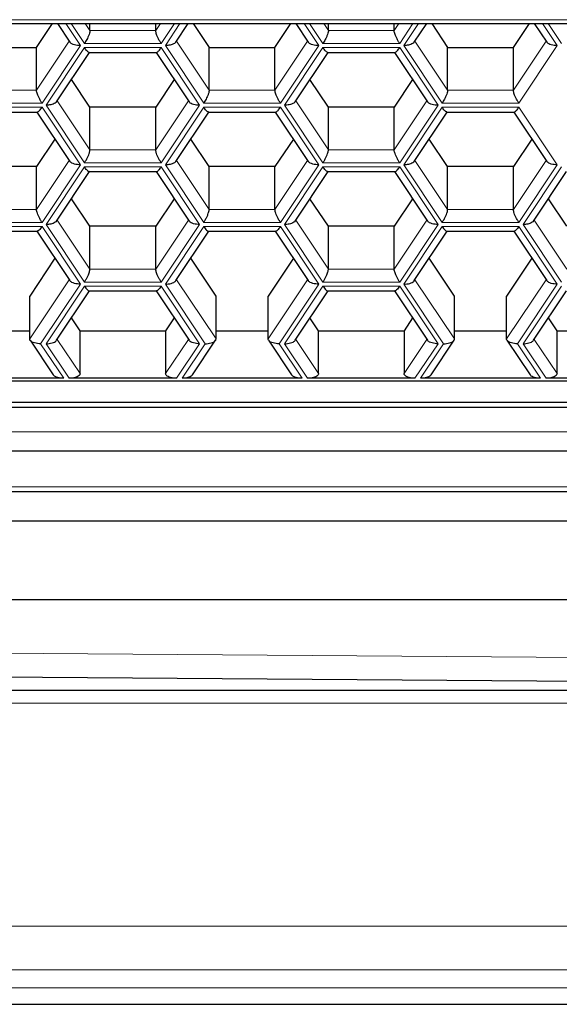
# Model space of a CAD drawing. Header units: millimetres. Extents: x 8 to 754, y 12 to 417.
# Tile 34 of 69: x 366.77 to 372.45, y 329 to 339.37. Entities that reach past the tile are written whole.
import ezdxf

# ---------------------------------------------------------------- set-up
doc = ezdxf.new("R2010")
doc.units = ezdxf.units.MM

msp = doc.modelspace()

# ---------------------------------------------------------------- linework, layer by layer
at = {"color": 252, "linetype": 'Continuous', "lineweight": 0}
for p, q in [((365.99, 339.368), (399.99, 339.368)), ((367.253, 339.328), (367.408, 339.096)), ((367.451, 339.118), (367.311, 339.328)), ((367.459, 339.328), (367.509, 339.254)), ((368.202, 339.254), (368.251, 339.328)), ((368.4, 339.328), (368.259, 339.118)), ((368.303, 339.096), (368.457, 339.328)), ((369.764, 339.328), (369.919, 339.096)), ((369.962, 339.118), (369.822, 339.328)), ((369.971, 339.328), (370.02, 339.254)), ((370.713, 339.254), (370.762, 339.328)), ((370.911, 339.328), (370.771, 339.118)), ((370.814, 339.096), (370.969, 339.328)), ((372.276, 339.328), (372.431, 339.096)), ((372.474, 339.118), (372.334, 339.328)), ((367.509, 339.254), (368.202, 339.254)), ((370.02, 339.254), (370.713, 339.254)), ((366.946, 338.626), (367.29, 339.142)), ((367.408, 339.096), (367.004, 338.49)), ((367.047, 338.468), (367.451, 339.074)), ((368.259, 339.118), (367.451, 339.118)), ((367.451, 339.074), (368.259, 339.074)), ((368.259, 339.074), (368.663, 338.468)), ((368.707, 338.49), (368.303, 339.096)), ((368.42, 339.142), (368.764, 338.626)), ((369.457, 338.626), (369.801, 339.142)), ((369.919, 339.096), (369.515, 338.49)), ((369.558, 338.468), (369.962, 339.074)), ((370.771, 339.118), (369.962, 339.118)), ((369.962, 339.074), (370.771, 339.074)), ((370.771, 339.074), (371.175, 338.468)), ((371.218, 338.49), (370.814, 339.096)), ((370.932, 339.142), (371.276, 338.626)), ((371.969, 338.626), (372.313, 339.142)), ((372.431, 339.096), (372.026, 338.49)), ((366.253, 338.626), (366.946, 338.626)), ((368.764, 338.626), (369.457, 338.626)), ((371.276, 338.626), (371.969, 338.626)), ((367.004, 338.49), (366.195, 338.49)), ((366.195, 338.446), (367.004, 338.446)), ((367.004, 338.446), (367.408, 337.84)), ((367.451, 337.862), (367.047, 338.468)), ((367.165, 338.515), (367.509, 337.998)), ((368.202, 337.998), (368.546, 338.515)), ((368.663, 338.468), (368.259, 337.862)), ((368.303, 337.84), (368.707, 338.446)), ((369.515, 338.49), (368.707, 338.49)), ((368.707, 338.446), (369.515, 338.446)), ((369.515, 338.446), (369.919, 337.84)), ((369.962, 337.862), (369.558, 338.468)), ((369.676, 338.515), (370.02, 337.998)), ((370.713, 337.998), (371.057, 338.515)), ((371.175, 338.468), (370.771, 337.862)), ((370.814, 337.84), (371.218, 338.446)), ((372.026, 338.49), (371.218, 338.49)), ((371.218, 338.446), (372.026, 338.446)), ((372.026, 338.446), (372.431, 337.84)), ((367.509, 337.998), (368.202, 337.998)), ((370.02, 337.998), (370.713, 337.998)), ((366.946, 337.371), (367.29, 337.887)), ((367.408, 337.84), (367.004, 337.234)), ((367.047, 337.212), (367.451, 337.819)), ((368.259, 337.862), (367.451, 337.862)), ((367.451, 337.819), (368.259, 337.819)), ((368.259, 337.819), (368.663, 337.212)), ((368.707, 337.234), (368.303, 337.84)), ((368.42, 337.887), (368.764, 337.371)), ((369.457, 337.371), (369.801, 337.887)), ((369.919, 337.84), (369.515, 337.234)), ((369.558, 337.212), (369.962, 337.819)), ((370.771, 337.862), (369.962, 337.862)), ((369.962, 337.819), (370.771, 337.819)), ((370.771, 337.819), (371.175, 337.212)), ((371.218, 337.234), (370.814, 337.84)), ((370.932, 337.887), (371.276, 337.371)), ((371.969, 337.371), (372.313, 337.887)), ((372.431, 337.84), (372.026, 337.234)), ((372.07, 337.212), (372.474, 337.819)), ((366.253, 337.371), (366.946, 337.371)), ((368.764, 337.371), (369.457, 337.371)), ((371.276, 337.371), (371.969, 337.371)), ((367.004, 337.234), (366.195, 337.234)), ((367.451, 336.606), (367.047, 337.212)), ((367.165, 337.259), (367.509, 336.743)), ((368.202, 336.743), (368.546, 337.259)), ((368.663, 337.212), (368.259, 336.606)), ((369.515, 337.234), (368.707, 337.234)), ((369.962, 336.606), (369.558, 337.212)), ((369.676, 337.259), (370.02, 336.743)), ((370.713, 336.743), (371.057, 337.259)), ((371.175, 337.212), (370.771, 336.606)), ((372.026, 337.234), (371.218, 337.234)), ((372.474, 336.606), (372.07, 337.212)), ((372.188, 337.259), (372.532, 336.743)), ((366.195, 337.191), (367.004, 337.191)), ((367.004, 337.191), (367.408, 336.584)), ((368.303, 336.584), (368.707, 337.191)), ((368.707, 337.191), (369.515, 337.191)), ((369.515, 337.191), (369.919, 336.584)), ((370.814, 336.584), (371.218, 337.191)), ((371.218, 337.191), (372.026, 337.191)), ((372.026, 337.191), (372.431, 336.584)), ((367.509, 336.743), (368.202, 336.743)), ((370.02, 336.743), (370.713, 336.743)), ((366.874, 336.007), (367.29, 336.631)), ((367.408, 336.584), (366.989, 335.957)), ((368.259, 336.606), (367.451, 336.606)), ((368.721, 335.957), (368.303, 336.584)), ((368.42, 336.631), (368.837, 336.007)), ((369.385, 336.007), (369.801, 336.631)), ((369.919, 336.584), (369.501, 335.957)), ((370.771, 336.606), (369.962, 336.606)), ((371.233, 335.957), (370.814, 336.584)), ((370.932, 336.631), (371.348, 336.007)), ((371.897, 336.007), (372.313, 336.631)), ((372.431, 336.584), (372.012, 335.957)), ((367.047, 335.957), (367.451, 336.563)), ((367.451, 336.563), (368.259, 336.563)), ((368.259, 336.563), (368.663, 335.957)), ((369.558, 335.957), (369.962, 336.563)), ((369.962, 336.563), (370.771, 336.563)), ((370.771, 336.563), (371.175, 335.957)), ((372.07, 335.957), (372.474, 336.563)), ((366.989, 335.957), (367.232, 335.593)), ((367.289, 335.593), (367.047, 335.957)), ((367.165, 336.003), (367.405, 335.643)), ((368.305, 335.643), (368.546, 336.003)), ((368.663, 335.957), (368.421, 335.593)), ((368.479, 335.593), (368.721, 335.957)), ((369.501, 335.957), (369.743, 335.593)), ((369.801, 335.593), (369.558, 335.957)), ((369.676, 336.003), (369.916, 335.643)), ((370.817, 335.643), (371.057, 336.003)), ((371.175, 335.957), (370.932, 335.593)), ((370.99, 335.593), (371.233, 335.957)), ((372.012, 335.957), (372.255, 335.593)), ((372.312, 335.593), (372.07, 335.957)), ((372.188, 336.003), (372.428, 335.643)), ((364.567, 335.03), (401.28, 335.03)), ((366.524, 334.451), (374.724, 334.451)), ((365.951, 332.705), (382.99, 332.576)), ((399.99, 332.172), (365.99, 332.172)), ((365.99, 329.825), (399.99, 329.825)), ((399.99, 329.367), (365.99, 329.367)), ((399.99, 329.176), (365.99, 329.176))]:
    msp.add_line(p, q, dxfattribs=at)
at = {"color": 7, "linetype": 'Continuous', "lineweight": 30}
for p, q in [((365.99, 339.328), (399.99, 339.328)), ((366.946, 339.076), (367.114, 339.328)), ((367.166, 339.328), (367.297, 339.132)), ((367.509, 339.254), (367.509, 339.328)), ((368.202, 339.254), (368.202, 339.328)), ((368.413, 339.132), (368.544, 339.328)), ((368.597, 339.328), (368.764, 339.076)), ((369.457, 339.076), (369.625, 339.328)), ((369.678, 339.328), (369.808, 339.132)), ((370.02, 339.254), (370.02, 339.328)), ((370.713, 339.254), (370.713, 339.328)), ((370.925, 339.132), (371.056, 339.328)), ((371.108, 339.328), (371.276, 339.076)), ((371.969, 339.076), (372.137, 339.328)), ((372.189, 339.328), (372.32, 339.132)), ((366.253, 339.076), (366.946, 339.076)), ((366.946, 338.626), (366.946, 339.076)), ((368.764, 338.626), (368.764, 339.076)), ((368.764, 339.076), (369.457, 339.076)), ((369.457, 338.626), (369.457, 339.076)), ((371.276, 338.626), (371.276, 339.076)), ((371.276, 339.076), (371.969, 339.076)), ((371.969, 338.626), (371.969, 339.076)), ((367.158, 338.504), (367.504, 339.024)), ((367.501, 339.024), (368.21, 339.024)), ((368.206, 339.024), (368.552, 338.504)), ((369.669, 338.504), (370.016, 339.024)), ((370.012, 339.024), (370.721, 339.024)), ((370.717, 339.024), (371.064, 338.504)), ((367.509, 338.448), (367.315, 338.74)), ((368.396, 338.74), (368.202, 338.448)), ((370.02, 338.448), (369.826, 338.74)), ((370.907, 338.74), (370.713, 338.448)), ((367.509, 337.998), (367.509, 338.448)), ((368.202, 338.448), (367.509, 338.448)), ((368.202, 337.998), (368.202, 338.448)), ((370.02, 337.998), (370.02, 338.448)), ((370.713, 338.448), (370.02, 338.448)), ((370.713, 337.998), (370.713, 338.448)), ((366.245, 338.396), (366.954, 338.396)), ((366.95, 338.396), (367.297, 337.876)), ((368.413, 337.876), (368.76, 338.396)), ((368.756, 338.396), (369.465, 338.396)), ((369.461, 338.396), (369.808, 337.876)), ((370.925, 337.876), (371.272, 338.396)), ((371.268, 338.396), (371.977, 338.396)), ((371.973, 338.396), (372.32, 337.876)), ((367.14, 338.112), (366.946, 337.821)), ((368.764, 337.821), (368.57, 338.112)), ((369.651, 338.112), (369.457, 337.821)), ((371.276, 337.821), (371.082, 338.112)), ((372.163, 338.112), (371.969, 337.821)), ((366.946, 337.821), (366.253, 337.821)), ((366.946, 337.371), (366.946, 337.821)), ((368.764, 337.371), (368.764, 337.821)), ((369.457, 337.821), (368.764, 337.821)), ((369.457, 337.371), (369.457, 337.821)), ((371.276, 337.371), (371.276, 337.821)), ((371.969, 337.821), (371.276, 337.821)), ((371.969, 337.371), (371.969, 337.821)), ((367.158, 337.248), (367.504, 337.769)), ((367.501, 337.769), (368.21, 337.769)), ((368.206, 337.769), (368.552, 337.248)), ((369.669, 337.248), (370.016, 337.769)), ((370.012, 337.769), (370.721, 337.769)), ((370.717, 337.769), (371.064, 337.248)), ((372.181, 337.248), (372.527, 337.769)), ((367.509, 337.193), (367.315, 337.484)), ((368.396, 337.484), (368.202, 337.193)), ((370.02, 337.193), (369.826, 337.484)), ((370.907, 337.484), (370.713, 337.193)), ((372.532, 337.193), (372.338, 337.484)), ((366.245, 337.141), (366.954, 337.141)), ((366.95, 337.141), (367.297, 336.621)), ((367.509, 336.743), (367.509, 337.193)), ((368.202, 337.193), (367.509, 337.193)), ((368.202, 336.743), (368.202, 337.193)), ((368.413, 336.621), (368.76, 337.141)), ((368.756, 337.141), (369.465, 337.141)), ((369.461, 337.141), (369.808, 336.621)), ((370.02, 336.743), (370.02, 337.193)), ((370.713, 337.193), (370.02, 337.193)), ((370.713, 336.743), (370.713, 337.193)), ((370.925, 336.621), (371.272, 337.141)), ((371.268, 337.141), (371.977, 337.141)), ((371.973, 337.141), (372.32, 336.621)), ((367.14, 336.856), (366.874, 336.457)), ((368.837, 336.457), (368.57, 336.856)), ((369.651, 336.856), (369.385, 336.457)), ((371.348, 336.457), (371.082, 336.856)), ((372.163, 336.856), (371.897, 336.457)), ((367.158, 335.993), (367.504, 336.513)), ((367.501, 336.513), (368.21, 336.513)), ((368.206, 336.513), (368.552, 335.993)), ((369.669, 335.993), (370.016, 336.513)), ((370.012, 336.513), (370.721, 336.513)), ((370.717, 336.513), (371.064, 335.993)), ((372.181, 335.993), (372.527, 336.513)), ((366.874, 336.007), (366.874, 336.457)), ((368.837, 336.007), (368.837, 336.457)), ((369.385, 336.007), (369.385, 336.457)), ((371.348, 336.007), (371.348, 336.457)), ((371.897, 336.007), (371.897, 336.457)), ((367.405, 336.093), (367.315, 336.228)), ((368.396, 336.228), (368.305, 336.093)), ((369.916, 336.093), (369.826, 336.228)), ((370.907, 336.228), (370.817, 336.093)), ((372.428, 336.093), (372.338, 336.228)), ((366.325, 336.093), (366.874, 336.093)), ((367.405, 335.643), (367.405, 336.093)), ((367.405, 336.093), (368.305, 336.093)), ((368.305, 336.093), (368.305, 335.643)), ((368.837, 336.093), (369.385, 336.093)), ((369.916, 335.643), (369.916, 336.093)), ((369.916, 336.093), (370.817, 336.093)), ((370.817, 336.093), (370.817, 335.643)), ((371.348, 336.093), (371.897, 336.093)), ((372.428, 335.643), (372.428, 336.093)), ((372.428, 336.093), (373.328, 336.093)), ((366.878, 335.993), (367.121, 335.629)), ((368.59, 335.629), (368.832, 335.993)), ((369.39, 335.993), (369.632, 335.629)), ((371.101, 335.629), (371.344, 335.993)), ((371.901, 335.993), (372.144, 335.629)), ((364.567, 335.567), (401.28, 335.567)), ((367.232, 335.593), (365.967, 335.593)), ((368.421, 335.593), (367.289, 335.593)), ((369.743, 335.593), (368.479, 335.593)), ((370.932, 335.593), (369.801, 335.593)), ((372.255, 335.593), (370.99, 335.593)), ((373.444, 335.593), (372.312, 335.593)), ((364.567, 335.34), (401.28, 335.34)), ((364.567, 335.29), (401.28, 335.29)), ((364.567, 334.83), (401.28, 334.83)), ((366.524, 334.401), (374.724, 334.401)), ((374.824, 334.088), (366.424, 334.088)), ((365.99, 333.264), (399.99, 333.264)), ((365.947, 332.455), (382.99, 332.326)), ((399.99, 332.305), (365.99, 332.305))]:
    msp.add_line(p, q, dxfattribs=at)
at = {"color": 7, "linetype": 'Continuous', "lineweight": 30, "flags": 128}
msp.add_lwpolyline([(365.99, 329.003), (380.099, 329.003), (386.325, 329.003), (399.99, 329.003)], dxfattribs=at)
at = {"color": 7, "linetype": 'Continuous', "lineweight": 30}
for points, knots in [([(367.509, 339.254), (367.508, 339.249), (367.507, 339.238), (367.5, 339.213), (367.489, 339.186), (367.476, 339.16), (367.464, 339.137), (367.455, 339.124), (367.451, 339.118)], [0, 0, 0, 0, 0.164246, 0.345459, 0.540351, 0.697885, 0.852929, 1, 1, 1, 1]), ([(368.259, 339.118), (368.254, 339.126), (368.243, 339.143), (368.227, 339.173), (368.215, 339.201), (368.207, 339.224), (368.202, 339.242), (368.202, 339.25), (368.202, 339.254)], [0, 0, 0, 0, 0.1885671, 0.3876354, 0.5855659, 0.7337917, 0.8722242, 1, 1, 1, 1]), ([(370.02, 339.254), (370.02, 339.249), (370.019, 339.238), (370.011, 339.213), (370, 339.186), (369.988, 339.16), (369.975, 339.137), (369.967, 339.124), (369.962, 339.118)], [0, 0, 0, 0, 0.164246, 0.345459, 0.540351, 0.697885, 0.852929, 1, 1, 1, 1]), ([(370.771, 339.118), (370.765, 339.126), (370.754, 339.143), (370.739, 339.173), (370.727, 339.201), (370.718, 339.224), (370.714, 339.242), (370.713, 339.25), (370.713, 339.254)], [0, 0, 0, 0, 0.188567, 0.387635, 0.585566, 0.733792, 0.872224, 1, 1, 1, 1]), ([(367.408, 339.096), (367.397, 339.096), (367.375, 339.097), (367.344, 339.103), (367.319, 339.113), (367.304, 339.123), (367.299, 339.13), (367.297, 339.132)], [0, 0, 0, 0, 0.22607, 0.46473, 0.702025, 0.879731, 1, 1, 1, 1]), ([(367.501, 339.025), (367.5, 339.025), (367.497, 339.023), (367.489, 339.029), (367.476, 339.041), (367.464, 339.056), (367.455, 339.068), (367.451, 339.074)], [0, 0, 0, 0, 0.046371, 0.330318, 0.559835, 0.785726, 1, 1, 1, 1]), ([(368.21, 339.025), (368.21, 339.025), (368.213, 339.023), (368.222, 339.029), (368.234, 339.041), (368.247, 339.056), (368.255, 339.068), (368.259, 339.074)], [0, 0, 0, 0, 0.046371, 0.330318, 0.559835, 0.785726, 1, 1, 1, 1]), ([(368.414, 339.132), (368.409, 339.127), (368.401, 339.118), (368.378, 339.107), (368.353, 339.1), (368.328, 339.097), (368.311, 339.096), (368.303, 339.096)], [0, 0, 0, 0, 0.215834, 0.449322, 0.638054, 0.823803, 1, 1, 1, 1]), ([(369.919, 339.096), (369.908, 339.096), (369.887, 339.097), (369.855, 339.103), (369.831, 339.113), (369.815, 339.123), (369.811, 339.13), (369.809, 339.132)], [0, 0, 0, 0, 0.22607, 0.46473, 0.702025, 0.879731, 1, 1, 1, 1]), ([(370.012, 339.025), (370.012, 339.025), (370.009, 339.023), (370, 339.029), (369.988, 339.041), (369.975, 339.056), (369.967, 339.068), (369.962, 339.074)], [0, 0, 0, 0, 0.046371, 0.330318, 0.559835, 0.785726, 1, 1, 1, 1]), ([(370.721, 339.025), (370.721, 339.025), (370.724, 339.023), (370.733, 339.029), (370.746, 339.041), (370.758, 339.056), (370.767, 339.068), (370.771, 339.074)], [0, 0, 0, 0, 0.046371, 0.330318, 0.559835, 0.785726, 1, 1, 1, 1]), ([(370.925, 339.132), (370.921, 339.127), (370.912, 339.118), (370.89, 339.107), (370.864, 339.1), (370.839, 339.097), (370.822, 339.096), (370.814, 339.096)], [0, 0, 0, 0, 0.215834, 0.449322, 0.638054, 0.823803, 1, 1, 1, 1]), ([(372.431, 339.096), (372.42, 339.096), (372.398, 339.097), (372.367, 339.103), (372.342, 339.113), (372.327, 339.123), (372.322, 339.13), (372.32, 339.132)], [0, 0, 0, 0, 0.22607, 0.46473, 0.702025, 0.879731, 1, 1, 1, 1]), ([(367.004, 338.49), (366.998, 338.498), (366.987, 338.515), (366.972, 338.545), (366.959, 338.573), (366.951, 338.596), (366.947, 338.614), (366.946, 338.622), (366.946, 338.626)], [0, 0, 0, 0, 0.188567, 0.387635, 0.585566, 0.733792, 0.872224, 1, 1, 1, 1]), ([(368.764, 338.626), (368.764, 338.621), (368.763, 338.61), (368.755, 338.585), (368.745, 338.558), (368.732, 338.532), (368.719, 338.509), (368.711, 338.496), (368.707, 338.49)], [0, 0, 0, 0, 0.164246, 0.345459, 0.540351, 0.697885, 0.852929, 1, 1, 1, 1]), ([(369.515, 338.49), (369.51, 338.498), (369.499, 338.515), (369.483, 338.545), (369.471, 338.573), (369.463, 338.596), (369.458, 338.614), (369.458, 338.622), (369.457, 338.626)], [0, 0, 0, 0, 0.188567, 0.387635, 0.585566, 0.733792, 0.872224, 1, 1, 1, 1]), ([(371.276, 338.626), (371.275, 338.621), (371.275, 338.61), (371.267, 338.585), (371.256, 338.558), (371.243, 338.532), (371.231, 338.509), (371.222, 338.496), (371.218, 338.49)], [0, 0, 0, 0, 0.164246, 0.345459, 0.540351, 0.697885, 0.852929, 1, 1, 1, 1]), ([(372.026, 338.49), (372.021, 338.498), (372.01, 338.515), (371.995, 338.545), (371.982, 338.573), (371.974, 338.596), (371.97, 338.614), (371.969, 338.622), (371.969, 338.626)], [0, 0, 0, 0, 0.188567, 0.387635, 0.585566, 0.733792, 0.872224, 1, 1, 1, 1]), ([(366.954, 338.397), (366.954, 338.397), (366.957, 338.395), (366.966, 338.402), (366.978, 338.413), (366.991, 338.428), (366.999, 338.44), (367.004, 338.446)], [0, 0, 0, 0, 0.046371, 0.330318, 0.559835, 0.785726, 1, 1, 1, 1]), ([(367.158, 338.504), (367.154, 338.5), (367.145, 338.49), (367.122, 338.479), (367.097, 338.473), (367.072, 338.469), (367.055, 338.468), (367.047, 338.468)], [0, 0, 0, 0, 0.215834, 0.449322, 0.638054, 0.823803, 1, 1, 1, 1]), ([(368.663, 338.468), (368.653, 338.468), (368.631, 338.469), (368.6, 338.475), (368.575, 338.485), (368.559, 338.495), (368.555, 338.502), (368.553, 338.504)], [0, 0, 0, 0, 0.22607, 0.46473, 0.702025, 0.879731, 1, 1, 1, 1]), ([(368.756, 338.397), (368.756, 338.397), (368.753, 338.395), (368.744, 338.402), (368.732, 338.413), (368.719, 338.428), (368.711, 338.44), (368.707, 338.446)], [0, 0, 0, 0, 0.046371, 0.330318, 0.559835, 0.785726, 1, 1, 1, 1]), ([(369.465, 338.397), (369.466, 338.397), (369.469, 338.395), (369.477, 338.402), (369.49, 338.413), (369.502, 338.428), (369.511, 338.44), (369.515, 338.446)], [0, 0, 0, 0, 0.046371, 0.330318, 0.559835, 0.785726, 1, 1, 1, 1]), ([(369.669, 338.504), (369.665, 338.5), (369.656, 338.49), (369.634, 338.479), (369.609, 338.473), (369.584, 338.469), (369.567, 338.468), (369.558, 338.468)], [0, 0, 0, 0, 0.215834, 0.449322, 0.638054, 0.823803, 1, 1, 1, 1]), ([(371.175, 338.468), (371.164, 338.468), (371.142, 338.469), (371.111, 338.475), (371.087, 338.485), (371.071, 338.495), (371.066, 338.502), (371.064, 338.504)], [0, 0, 0, 0, 0.22607, 0.46473, 0.702025, 0.879731, 1, 1, 1, 1]), ([(371.268, 338.397), (371.267, 338.397), (371.265, 338.395), (371.256, 338.402), (371.243, 338.413), (371.231, 338.428), (371.222, 338.44), (371.218, 338.446)], [0, 0, 0, 0, 0.046371, 0.330318, 0.559835, 0.785726, 1, 1, 1, 1]), ([(371.977, 338.397), (371.977, 338.397), (371.98, 338.395), (371.989, 338.402), (372.001, 338.413), (372.014, 338.428), (372.022, 338.44), (372.026, 338.446)], [0, 0, 0, 0, 0.046371, 0.330318, 0.559835, 0.785726, 1, 1, 1, 1]), ([(367.451, 337.862), (367.456, 337.87), (367.467, 337.887), (367.483, 337.917), (367.495, 337.945), (367.503, 337.968), (367.508, 337.986), (367.508, 337.994), (367.509, 337.998)], [0, 0, 0, 0, 0.188567, 0.387635, 0.585566, 0.733792, 0.872224, 1, 1, 1, 1]), ([(368.259, 337.862), (368.254, 337.87), (368.243, 337.887), (368.227, 337.917), (368.215, 337.945), (368.207, 337.968), (368.202, 337.986), (368.202, 337.994), (368.202, 337.998)], [0, 0, 0, 0, 0.1885671, 0.3876354, 0.5855659, 0.7337917, 0.8722242, 1, 1, 1, 1]), ([(369.962, 337.862), (369.968, 337.87), (369.979, 337.887), (369.994, 337.917), (370.007, 337.945), (370.015, 337.968), (370.019, 337.986), (370.02, 337.994), (370.02, 337.998)], [0, 0, 0, 0, 0.188567, 0.387635, 0.585566, 0.733792, 0.872224, 1, 1, 1, 1]), ([(370.771, 337.862), (370.765, 337.87), (370.754, 337.887), (370.739, 337.917), (370.727, 337.945), (370.718, 337.968), (370.714, 337.986), (370.713, 337.994), (370.713, 337.998)], [0, 0, 0, 0, 0.188567, 0.387635, 0.585566, 0.733792, 0.872224, 1, 1, 1, 1]), ([(367.408, 337.84), (367.397, 337.841), (367.375, 337.841), (367.344, 337.848), (367.319, 337.857), (367.304, 337.867), (367.299, 337.874), (367.297, 337.876)], [0, 0, 0, 0, 0.22607, 0.46473, 0.702025, 0.879731, 1, 1, 1, 1]), ([(367.501, 337.769), (367.5, 337.769), (367.497, 337.768), (367.489, 337.774), (367.476, 337.785), (367.464, 337.8), (367.455, 337.813), (367.451, 337.819)], [0, 0, 0, 0, 0.046371, 0.330318, 0.559835, 0.785726, 1, 1, 1, 1]), ([(368.21, 337.769), (368.21, 337.769), (368.213, 337.768), (368.222, 337.774), (368.234, 337.785), (368.247, 337.8), (368.255, 337.813), (368.259, 337.819)], [0, 0, 0, 0, 0.0463715, 0.3303177, 0.5598355, 0.7857261, 1, 1, 1, 1]), ([(368.414, 337.876), (368.409, 337.872), (368.401, 337.862), (368.378, 337.852), (368.353, 337.845), (368.328, 337.841), (368.311, 337.84), (368.303, 337.84)], [0, 0, 0, 0, 0.215834, 0.449322, 0.638054, 0.823803, 1, 1, 1, 1]), ([(369.919, 337.84), (369.908, 337.841), (369.887, 337.841), (369.855, 337.848), (369.831, 337.857), (369.815, 337.867), (369.811, 337.874), (369.809, 337.876)], [0, 0, 0, 0, 0.22607, 0.46473, 0.702025, 0.879731, 1, 1, 1, 1]), ([(370.012, 337.769), (370.012, 337.769), (370.009, 337.768), (370, 337.774), (369.988, 337.785), (369.975, 337.8), (369.967, 337.813), (369.962, 337.819)], [0, 0, 0, 0, 0.0463715, 0.3303177, 0.5598355, 0.7857261, 1, 1, 1, 1]), ([(370.721, 337.769), (370.721, 337.769), (370.724, 337.768), (370.733, 337.774), (370.746, 337.785), (370.758, 337.8), (370.767, 337.813), (370.771, 337.819)], [0, 0, 0, 0, 0.046371, 0.330318, 0.559835, 0.785726, 1, 1, 1, 1]), ([(370.925, 337.876), (370.921, 337.872), (370.912, 337.862), (370.89, 337.852), (370.864, 337.845), (370.839, 337.841), (370.822, 337.84), (370.814, 337.84)], [0, 0, 0, 0, 0.215834, 0.449322, 0.638054, 0.823803, 1, 1, 1, 1]), ([(372.431, 337.84), (372.42, 337.841), (372.398, 337.841), (372.367, 337.848), (372.342, 337.857), (372.327, 337.867), (372.322, 337.874), (372.32, 337.876)], [0, 0, 0, 0, 0.22607, 0.46473, 0.702025, 0.879731, 1, 1, 1, 1]), ([(367.004, 337.234), (366.998, 337.242), (366.987, 337.259), (366.972, 337.289), (366.959, 337.317), (366.951, 337.34), (366.947, 337.358), (366.946, 337.367), (366.946, 337.371)], [0, 0, 0, 0, 0.188567, 0.387635, 0.585566, 0.733792, 0.872224, 1, 1, 1, 1]), ([(368.707, 337.234), (368.712, 337.242), (368.723, 337.259), (368.739, 337.289), (368.751, 337.317), (368.759, 337.34), (368.764, 337.358), (368.764, 337.367), (368.764, 337.371)], [0, 0, 0, 0, 0.1885671, 0.3876354, 0.5855659, 0.7337917, 0.8722242, 1, 1, 1, 1]), ([(369.515, 337.234), (369.51, 337.242), (369.499, 337.259), (369.483, 337.289), (369.471, 337.317), (369.463, 337.34), (369.458, 337.358), (369.458, 337.367), (369.457, 337.371)], [0, 0, 0, 0, 0.188567, 0.387635, 0.585566, 0.733792, 0.872224, 1, 1, 1, 1]), ([(371.218, 337.234), (371.223, 337.242), (371.234, 337.259), (371.25, 337.289), (371.262, 337.317), (371.271, 337.34), (371.275, 337.358), (371.276, 337.367), (371.276, 337.371)], [0, 0, 0, 0, 0.188567, 0.387635, 0.585566, 0.733792, 0.872224, 1, 1, 1, 1]), ([(372.026, 337.234), (372.021, 337.242), (372.01, 337.259), (371.995, 337.289), (371.982, 337.317), (371.974, 337.34), (371.97, 337.358), (371.969, 337.367), (371.969, 337.371)], [0, 0, 0, 0, 0.188567, 0.387635, 0.585566, 0.733792, 0.872224, 1, 1, 1, 1]), ([(367.158, 337.249), (367.154, 337.244), (367.145, 337.234), (367.122, 337.224), (367.097, 337.217), (367.072, 337.213), (367.055, 337.213), (367.047, 337.212)], [0, 0, 0, 0, 0.215834, 0.449322, 0.638054, 0.823803, 1, 1, 1, 1]), ([(368.663, 337.212), (368.653, 337.213), (368.631, 337.213), (368.6, 337.22), (368.575, 337.229), (368.559, 337.239), (368.555, 337.246), (368.553, 337.249)], [0, 0, 0, 0, 0.22607, 0.46473, 0.702025, 0.879731, 1, 1, 1, 1]), ([(369.669, 337.249), (369.665, 337.244), (369.656, 337.234), (369.634, 337.224), (369.609, 337.217), (369.584, 337.213), (369.567, 337.213), (369.558, 337.212)], [0, 0, 0, 0, 0.215834, 0.449322, 0.638054, 0.823803, 1, 1, 1, 1]), ([(371.175, 337.212), (371.164, 337.213), (371.142, 337.213), (371.111, 337.22), (371.087, 337.229), (371.071, 337.239), (371.066, 337.246), (371.064, 337.249)], [0, 0, 0, 0, 0.22607, 0.46473, 0.702025, 0.879731, 1, 1, 1, 1]), ([(372.181, 337.249), (372.177, 337.244), (372.168, 337.234), (372.145, 337.224), (372.12, 337.217), (372.095, 337.213), (372.078, 337.213), (372.07, 337.212)], [0, 0, 0, 0, 0.215834, 0.449322, 0.638054, 0.823803, 1, 1, 1, 1]), ([(367.004, 337.191), (366.998, 337.183), (366.987, 337.167), (366.972, 337.151), (366.96, 337.141), (366.955, 337.141), (366.954, 337.141)], [0, 0, 0, 0, 0.27486, 0.565027, 0.853535, 1, 1, 1, 1]), ([(368.707, 337.191), (368.712, 337.183), (368.723, 337.167), (368.738, 337.151), (368.75, 337.141), (368.755, 337.141), (368.756, 337.141)], [0, 0, 0, 0, 0.27486, 0.565027, 0.853535, 1, 1, 1, 1]), ([(369.515, 337.191), (369.51, 337.183), (369.499, 337.167), (369.483, 337.151), (369.472, 337.141), (369.467, 337.141), (369.465, 337.141)], [0, 0, 0, 0, 0.27486, 0.565027, 0.853535, 1, 1, 1, 1]), ([(371.218, 337.191), (371.223, 337.183), (371.234, 337.167), (371.25, 337.151), (371.262, 337.141), (371.266, 337.141), (371.268, 337.141)], [0, 0, 0, 0, 0.27486, 0.565027, 0.853535, 1, 1, 1, 1]), ([(372.026, 337.191), (372.021, 337.183), (372.01, 337.167), (371.995, 337.151), (371.983, 337.141), (371.978, 337.141), (371.977, 337.141)], [0, 0, 0, 0, 0.27486, 0.565027, 0.853535, 1, 1, 1, 1]), ([(367.451, 336.606), (367.456, 336.614), (367.467, 336.632), (367.483, 336.661), (367.495, 336.689), (367.503, 336.713), (367.508, 336.73), (367.508, 336.739), (367.509, 336.743)], [0, 0, 0, 0, 0.188567, 0.387635, 0.585566, 0.733792, 0.872224, 1, 1, 1, 1]), ([(368.259, 336.606), (368.254, 336.614), (368.243, 336.632), (368.227, 336.661), (368.215, 336.689), (368.207, 336.713), (368.202, 336.73), (368.202, 336.739), (368.202, 336.743)], [0, 0, 0, 0, 0.188567, 0.387635, 0.585566, 0.733792, 0.872224, 1, 1, 1, 1]), ([(369.962, 336.606), (369.968, 336.614), (369.979, 336.632), (369.994, 336.661), (370.007, 336.689), (370.015, 336.713), (370.019, 336.73), (370.02, 336.739), (370.02, 336.743)], [0, 0, 0, 0, 0.188567, 0.387635, 0.585566, 0.733792, 0.872224, 1, 1, 1, 1]), ([(370.771, 336.606), (370.765, 336.614), (370.754, 336.632), (370.739, 336.661), (370.727, 336.689), (370.718, 336.713), (370.714, 336.73), (370.713, 336.739), (370.713, 336.743)], [0, 0, 0, 0, 0.1885671, 0.3876354, 0.5855659, 0.7337917, 0.8722242, 1, 1, 1, 1]), ([(367.408, 336.584), (367.397, 336.585), (367.375, 336.586), (367.344, 336.592), (367.319, 336.601), (367.304, 336.611), (367.299, 336.618), (367.297, 336.621)], [0, 0, 0, 0, 0.22607, 0.46473, 0.702025, 0.879731, 1, 1, 1, 1]), ([(368.303, 336.584), (368.313, 336.585), (368.335, 336.586), (368.366, 336.592), (368.391, 336.601), (368.406, 336.611), (368.411, 336.618), (368.413, 336.621)], [0, 0, 0, 0, 0.22607, 0.46473, 0.702025, 0.879731, 1, 1, 1, 1]), ([(369.919, 336.584), (369.908, 336.585), (369.887, 336.586), (369.855, 336.592), (369.831, 336.601), (369.815, 336.611), (369.811, 336.618), (369.809, 336.621)], [0, 0, 0, 0, 0.22607, 0.46473, 0.702025, 0.879731, 1, 1, 1, 1]), ([(370.814, 336.584), (370.825, 336.585), (370.847, 336.586), (370.878, 336.592), (370.902, 336.601), (370.918, 336.611), (370.923, 336.618), (370.924, 336.621)], [0, 0, 0, 0, 0.22607, 0.4647296, 0.7020252, 0.8797305, 1, 1, 1, 1]), ([(372.431, 336.584), (372.42, 336.585), (372.398, 336.586), (372.367, 336.592), (372.342, 336.601), (372.327, 336.611), (372.322, 336.618), (372.32, 336.621)], [0, 0, 0, 0, 0.22607, 0.46473, 0.702025, 0.879731, 1, 1, 1, 1]), ([(367.451, 336.563), (367.456, 336.555), (367.467, 336.539), (367.483, 336.523), (367.494, 336.514), (367.499, 336.513), (367.501, 336.513)], [0, 0, 0, 0, 0.27486, 0.565027, 0.853535, 1, 1, 1, 1]), ([(368.259, 336.563), (368.254, 336.555), (368.243, 336.539), (368.228, 336.523), (368.216, 336.514), (368.211, 336.513), (368.21, 336.513)], [0, 0, 0, 0, 0.27486, 0.565027, 0.853535, 1, 1, 1, 1]), ([(369.962, 336.563), (369.968, 336.555), (369.979, 336.539), (369.994, 336.523), (370.006, 336.514), (370.011, 336.513), (370.012, 336.513)], [0, 0, 0, 0, 0.27486, 0.565027, 0.853535, 1, 1, 1, 1]), ([(370.771, 336.563), (370.765, 336.555), (370.754, 336.539), (370.739, 336.523), (370.727, 336.514), (370.723, 336.513), (370.721, 336.513)], [0, 0, 0, 0, 0.27486, 0.565027, 0.853535, 1, 1, 1, 1]), ([(366.989, 335.957), (366.978, 335.957), (366.957, 335.958), (366.925, 335.964), (366.901, 335.973), (366.884, 335.984), (366.875, 335.995), (366.874, 336.003), (366.874, 336.007)], [0, 0, 0, 0, 0.1885671, 0.3876354, 0.5855659, 0.7337917, 0.8722242, 1, 1, 1, 1]), ([(367.047, 335.957), (367.057, 335.957), (367.079, 335.958), (367.11, 335.964), (367.135, 335.973), (367.151, 335.984), (367.155, 335.99), (367.157, 335.993)], [0, 0, 0, 0, 0.22607, 0.46473, 0.702025, 0.879731, 1, 1, 1, 1]), ([(368.663, 335.957), (368.653, 335.957), (368.631, 335.958), (368.6, 335.964), (368.575, 335.973), (368.559, 335.984), (368.555, 335.99), (368.553, 335.993)], [0, 0, 0, 0, 0.22607, 0.4647296, 0.7020252, 0.8797305, 1, 1, 1, 1]), ([(368.721, 335.957), (368.732, 335.957), (368.754, 335.958), (368.785, 335.964), (368.81, 335.973), (368.826, 335.984), (368.835, 335.995), (368.836, 336.003), (368.837, 336.007)], [0, 0, 0, 0, 0.188567, 0.387635, 0.585566, 0.733792, 0.872224, 1, 1, 1, 1]), ([(369.501, 335.957), (369.49, 335.957), (369.468, 335.958), (369.437, 335.964), (369.412, 335.973), (369.396, 335.984), (369.387, 335.995), (369.386, 336.003), (369.385, 336.007)], [0, 0, 0, 0, 0.188567, 0.387635, 0.585566, 0.733792, 0.872224, 1, 1, 1, 1]), ([(369.558, 335.957), (369.569, 335.957), (369.591, 335.958), (369.622, 335.964), (369.646, 335.973), (369.662, 335.984), (369.667, 335.99), (369.669, 335.993)], [0, 0, 0, 0, 0.22607, 0.46473, 0.702025, 0.879731, 1, 1, 1, 1]), ([(371.175, 335.957), (371.164, 335.957), (371.142, 335.958), (371.111, 335.964), (371.087, 335.973), (371.071, 335.984), (371.066, 335.99), (371.064, 335.993)], [0, 0, 0, 0, 0.22607, 0.46473, 0.702025, 0.879731, 1, 1, 1, 1]), ([(371.233, 335.957), (371.243, 335.957), (371.265, 335.958), (371.296, 335.964), (371.321, 335.973), (371.337, 335.984), (371.346, 335.995), (371.348, 336.003), (371.348, 336.007)], [0, 0, 0, 0, 0.188567, 0.387635, 0.585566, 0.733792, 0.872224, 1, 1, 1, 1]), ([(372.012, 335.957), (372.001, 335.957), (371.979, 335.958), (371.948, 335.964), (371.924, 335.973), (371.907, 335.984), (371.898, 335.995), (371.897, 336.003), (371.897, 336.007)], [0, 0, 0, 0, 0.1885671, 0.3876354, 0.5855659, 0.7337917, 0.8722242, 1, 1, 1, 1]), ([(372.07, 335.957), (372.08, 335.957), (372.102, 335.958), (372.133, 335.964), (372.158, 335.973), (372.174, 335.984), (372.178, 335.99), (372.18, 335.993)], [0, 0, 0, 0, 0.22607, 0.46473, 0.702025, 0.879731, 1, 1, 1, 1]), ([(367.405, 335.643), (367.404, 335.638), (367.402, 335.628), (367.387, 335.615), (367.365, 335.604), (367.34, 335.597), (367.315, 335.594), (367.298, 335.593), (367.289, 335.593)], [0, 0, 0, 0, 0.164246, 0.345459, 0.540351, 0.697885, 0.852929, 1, 1, 1, 1]), ([(368.421, 335.593), (368.41, 335.593), (368.388, 335.594), (368.357, 335.6), (368.332, 335.61), (368.316, 335.621), (368.307, 335.632), (368.306, 335.639), (368.305, 335.643)], [0, 0, 0, 0, 0.188567, 0.387635, 0.585566, 0.733792, 0.872224, 1, 1, 1, 1]), ([(369.916, 335.643), (369.915, 335.638), (369.914, 335.628), (369.898, 335.615), (369.876, 335.604), (369.851, 335.597), (369.826, 335.594), (369.809, 335.593), (369.801, 335.593)], [0, 0, 0, 0, 0.164246, 0.345459, 0.540351, 0.697885, 0.852929, 1, 1, 1, 1]), ([(370.932, 335.593), (370.922, 335.593), (370.9, 335.594), (370.869, 335.6), (370.844, 335.61), (370.828, 335.621), (370.819, 335.632), (370.817, 335.639), (370.817, 335.643)], [0, 0, 0, 0, 0.188567, 0.387635, 0.585566, 0.733792, 0.872224, 1, 1, 1, 1]), ([(372.428, 335.643), (372.427, 335.638), (372.425, 335.628), (372.41, 335.615), (372.388, 335.604), (372.363, 335.597), (372.338, 335.594), (372.321, 335.593), (372.312, 335.593)], [0, 0, 0, 0, 0.164246, 0.345459, 0.540351, 0.697885, 0.852929, 1, 1, 1, 1]), ([(367.232, 335.593), (367.221, 335.593), (367.199, 335.594), (367.168, 335.6), (367.143, 335.61), (367.128, 335.62), (367.123, 335.626), (367.121, 335.629)], [0, 0, 0, 0, 0.22607, 0.46473, 0.702025, 0.879731, 1, 1, 1, 1]), ([(368.59, 335.629), (368.585, 335.624), (368.577, 335.615), (368.554, 335.604), (368.529, 335.597), (368.504, 335.594), (368.487, 335.593), (368.479, 335.593)], [0, 0, 0, 0, 0.215834, 0.449322, 0.638054, 0.823803, 1, 1, 1, 1]), ([(369.743, 335.593), (369.732, 335.593), (369.711, 335.594), (369.679, 335.6), (369.655, 335.61), (369.639, 335.62), (369.634, 335.626), (369.633, 335.629)], [0, 0, 0, 0, 0.22607, 0.46473, 0.702025, 0.879731, 1, 1, 1, 1]), ([(371.101, 335.629), (371.097, 335.624), (371.088, 335.615), (371.066, 335.604), (371.04, 335.597), (371.015, 335.594), (370.998, 335.593), (370.99, 335.593)], [0, 0, 0, 0, 0.215834, 0.449322, 0.638054, 0.823803, 1, 1, 1, 1]), ([(372.255, 335.593), (372.244, 335.593), (372.222, 335.594), (372.191, 335.6), (372.166, 335.61), (372.151, 335.62), (372.146, 335.626), (372.144, 335.629)], [0, 0, 0, 0, 0.22607, 0.46473, 0.702025, 0.879731, 1, 1, 1, 1])]:
    msp.add_open_spline(points, degree=3, knots=knots, dxfattribs=at)

doc.saveas('drawing.dxf')
